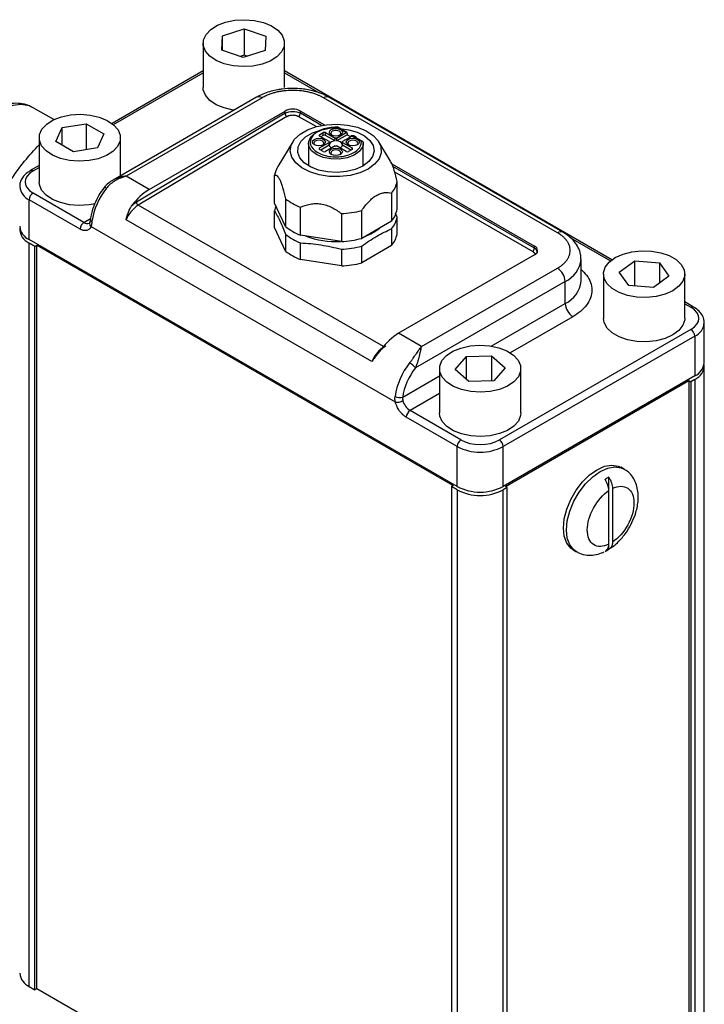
# Model space of a CAD drawing. Header units: inches. Extents: x 2.6 to 57.5, y 0.2 to 40.2.
# Tile 9 of 9: x 49.2 to 53.1, y 21.9 to 27.5. Entities that reach past the tile are written whole.
import ezdxf

# ---------------------------------------------------------------- set-up
doc = ezdxf.new("R2010")
doc.units = ezdxf.units.IN
doc.header["$LTSCALE"] = 4
doc.header["$MEASUREMENT"] = 0

msp = doc.modelspace()

# ---------------------------------------------------------------- linework, layer by layer
at = {"color": 7, "linetype": 'Continuous', "lineweight": 25}
for p, q in [((50.3535, 27.4547), (50.4798, 27.495)), ((50.4798, 27.495), (50.6034, 27.4519)), ((50.4798, 27.495), (50.4798, 27.3419)), ((50.3507, 27.3714), (50.3535, 27.4547)), ((50.3535, 27.3704), (50.3535, 27.4547)), ((50.6034, 27.4519), (50.6006, 27.3686)), ((50.2427, 27.4117), (50.2427, 27.1565)), ((50.4743, 27.3284), (50.3507, 27.3714)), ((50.6006, 27.3686), (50.4743, 27.3284)), ((50.7114, 27.1565), (50.7114, 27.4117)), ((50.4798, 27.3419), (50.4567, 27.3345)), ((50.4974, 27.3357), (50.4798, 27.3419)), ((50.2427, 27.2512), (49.7185, 26.9486)), ((52.5975, 26.1624), (50.7114, 27.2512)), ((50.5512, 27.1), (49.7239, 26.6225)), ((50.5824, 27.0969), (49.7993, 26.6449)), ((52.2844, 26.3185), (50.936, 27.0969)), ((52.3157, 26.3216), (50.9672, 27.1)), ((49.3833, 26.9707), (49.2643, 27.0395)), ((50.715, 27.0072), (49.8582, 26.4953)), ((50.7258, 26.9889), (49.869, 26.4771)), ((49.9319, 26.5683), (50.715, 27.0204)), ((50.715, 27.0072), (50.715, 27.0204)), ((50.8034, 27.0204), (50.9426, 26.9401)), ((50.8034, 27.0079), (50.8034, 27.0204)), ((49.3932, 26.8443), (49.4297, 26.9249)), ((49.4297, 26.9249), (49.5689, 26.9469)), ((49.4297, 26.8234), (49.4297, 26.9249)), ((49.5689, 26.9469), (49.6715, 26.8884)), ((49.5689, 26.9469), (49.5689, 26.7973)), ((51.013, 26.9266), (51.0665, 26.8957)), ((51.0715, 26.8961), (51.0151, 26.9287)), ((49.298, 26.8663), (49.298, 26.6111)), ((49.6715, 26.8884), (49.635, 26.8078)), ((49.7667, 26.6472), (49.7667, 26.8663)), ((50.9134, 26.8836), (50.9343, 26.8957)), ((50.9682, 26.8439), (50.9134, 26.8756)), ((50.9343, 26.8796), (50.9204, 26.8715)), ((50.9343, 26.8796), (50.9343, 26.8957)), ((50.9482, 26.8957), (51.003, 26.864)), ((50.9482, 26.8796), (50.9482, 26.8957)), ((51.003, 26.8479), (50.9482, 26.8796)), ((51.003, 26.8479), (51.003, 26.864)), ((51.0117, 26.864), (51.0665, 26.8957)), ((51.0735, 26.8836), (51.0117, 26.8479)), ((51.0117, 26.864), (51.0117, 26.8479)), ((51.1013, 26.8756), (51.0465, 26.8439)), ((51.0735, 26.8916), (51.0735, 26.8836)), ((51.0735, 26.8836), (51.0944, 26.8715)), ((51.0923, 26.8744), (51.0909, 26.8736)), ((51.1013, 26.8756), (51.1549, 26.8446)), ((51.1626, 26.8435), (51.1063, 26.8761)), ((51.1173, 26.8744), (51.1201, 26.8727)), ((51.1253, 26.865), (51.1253, 26.8655)), ((49.4958, 26.7857), (49.3932, 26.8443)), ((49.635, 26.8078), (49.4958, 26.7857)), ((50.7595, 26.8432), (50.6729, 26.6999)), ((50.8499, 26.8334), (50.8499, 26.7043)), ((50.9134, 26.8073), (50.9682, 26.8389)), ((50.9343, 26.7872), (50.9134, 26.7992)), ((50.9682, 26.8228), (50.9204, 26.7952)), ((51.003, 26.8188), (50.9482, 26.7872)), ((50.9682, 26.8439), (50.9682, 26.8389)), ((50.9682, 26.8228), (50.9682, 26.8389)), ((51.0665, 26.7872), (51.0117, 26.8188)), ((51.0465, 26.8389), (51.0465, 26.8439)), ((51.0465, 26.8389), (51.1013, 26.8073)), ((51.0465, 26.8228), (51.0465, 26.8389)), ((51.0944, 26.7952), (51.0465, 26.8228)), ((51.1013, 26.7992), (51.0805, 26.7872)), ((51.1645, 26.8391), (51.1641, 26.8243)), ((51.1649, 26.7043), (51.1649, 26.8334)), ((51.3232, 26.7308), (51.2552, 26.8432)), ((49.298, 26.7058), (49.2471, 26.6765)), ((51.3304, 26.7162), (52.1518, 26.242)), ((49.9319, 26.5683), (49.7993, 26.6449)), ((50.6545, 26.49), (50.6545, 26.6508)), ((51.3603, 26.4534), (51.3603, 26.6142)), ((49.5562, 26.378), (49.2628, 26.5474)), ((50.7176, 26.5147), (50.7176, 26.354)), ((51.3289, 26.5464), (51.3289, 26.3857)), ((49.2407, 26.279), (49.2407, 26.5091)), ((49.5341, 26.3397), (49.2407, 26.5091)), ((50.7176, 26.354), (50.6545, 26.49)), ((50.8035, 26.3044), (50.8035, 26.4652)), ((50.6545, 26.349), (50.6545, 26.4455)), ((51.0391, 26.4287), (51.0391, 26.268)), ((51.1564, 26.2861), (51.1564, 26.4469)), ((51.3603, 26.4089), (51.3504, 26.4322)), ((51.3603, 26.3124), (51.3603, 26.4089)), ((51.3507, 25.341), (49.5963, 26.3538)), ((51.2143, 25.5765), (49.7987, 26.3938)), ((50.7176, 26.2129), (50.6545, 26.349)), ((51.3289, 26.3857), (51.1564, 26.2861)), ((51.3289, 26.3412), (51.3289, 26.2446)), ((50.7176, 26.3095), (50.7176, 26.2129)), ((51.0391, 26.268), (50.8035, 26.3044)), ((51.7063, 24.8556), (49.2407, 26.279)), ((49.2739, 26.2402), (49.241, 26.2592)), ((49.241, 21.9724), (49.241, 26.2592)), ((49.2739, 26.2402), (49.2845, 26.2464)), ((49.2739, 21.9534), (49.2739, 26.2402)), ((49.2845, 26.2464), (51.6837, 24.8613)), ((49.2845, 21.9595), (49.2845, 26.2464)), ((50.8035, 26.1634), (50.8035, 26.2599)), ((51.3289, 26.2446), (51.1564, 26.1451)), ((51.1564, 26.1451), (51.1564, 26.2416)), ((52.1518, 26.2294), (52.1518, 26.242)), ((51.0391, 26.2235), (51.0391, 26.1269)), ((52.1518, 26.1909), (51.3687, 25.7389)), ((51.0391, 26.1269), (50.8035, 26.1634)), ((51.5013, 25.6623), (52.2844, 26.1144)), ((52.4201, 26.0389), (52.4201, 26.1654)), ((52.6407, 26.0917), (52.7295, 26.1574)), ((52.7295, 26.1574), (52.8724, 26.1458)), ((52.7295, 26.0116), (52.7295, 26.1574)), ((52.8724, 26.1458), (52.9266, 26.0686)), ((52.8724, 26.1458), (52.8724, 26.0285)), ((52.5493, 26.0801), (52.5493, 25.8249)), ((52.6948, 26.0144), (52.6407, 26.0917)), ((52.9266, 26.0686), (52.8378, 26.0029)), ((53.018, 25.8249), (53.018, 26.0801)), ((52.3286, 26.0379), (51.4658, 25.5398)), ((52.3286, 25.9113), (52.3286, 26.0379)), ((52.8378, 26.0029), (52.6948, 26.0144)), ((53.0688, 25.8903), (53.018, 25.9196)), ((53.1302, 25.5694), (53.1302, 25.7994)), ((51.5013, 25.6623), (51.3687, 25.7389)), ((53.0532, 25.7612), (51.9494, 25.124)), ((53.0753, 25.7229), (51.9715, 25.0857)), ((53.0753, 25.7229), (53.0753, 25.4928)), ((51.252, 25.624), (51.2598, 25.6326)), ((51.6948, 25.5305), (51.7605, 25.6047)), ((51.7605, 25.6047), (51.9047, 25.6089)), ((51.7605, 25.4718), (51.7605, 25.6047)), ((51.9047, 25.6089), (51.9831, 25.539)), ((51.9047, 25.6089), (51.9047, 25.4644)), ((53.13, 21.2629), (53.13, 25.5498)), ((51.6046, 25.5348), (51.6046, 25.2796)), ((51.7732, 25.4606), (51.6948, 25.5305)), ((51.9831, 25.539), (51.9173, 25.4648)), ((53.0753, 25.4928), (51.9715, 24.8556)), ((52.0733, 25.2796), (52.0733, 25.5348)), ((51.9173, 25.4648), (51.7732, 25.4606)), ((51.9842, 24.8556), (53.0414, 25.4659)), ((53.0414, 25.4659), (53.052, 25.4598)), ((53.0414, 25.4659), (53.0414, 21.179)), ((53.075, 25.473), (53.052, 25.4598)), ((53.052, 25.4598), (53.052, 21.1729)), ((53.075, 25.473), (53.075, 21.1862)), ((51.7284, 25.124), (51.435, 25.2934)), ((51.7063, 25.0857), (51.4129, 25.2551)), ((51.7063, 24.8556), (51.7063, 25.0857)), ((51.9715, 24.8556), (51.9715, 25.0857)), ((52.668, 24.9559), (52.6503, 24.9662)), ((52.58, 24.8316), (52.58, 24.9092)), ((51.6837, 24.8613), (51.6731, 24.8552)), ((51.706, 24.8362), (51.6731, 24.8552)), ((51.6731, 24.8552), (51.6731, 20.5739)), ((51.9948, 24.8495), (51.9719, 24.8362)), ((51.9719, 20.5494), (51.9719, 24.8362)), ((51.9948, 24.8495), (51.9842, 24.8556)), ((51.9948, 20.5627), (51.9948, 24.8495)), ((52.58, 24.5223), (52.58, 24.8316)), ((52.6012, 24.8439), (52.6012, 24.5345)), ((52.3753, 24.4898), (52.393, 24.4796)), ((52.58, 24.4938), (52.58, 24.5223)), ((49.241, 21.9724), (49.2739, 21.9534)), ((49.2845, 21.9595), (49.2739, 21.9534)), ((51.6731, 20.5806), (49.2845, 21.9595))]:
    msp.add_line(p, q, dxfattribs=at)
at = {"color": 8, "linetype": 'Continuous', "lineweight": 25}
for p, q in [((49.7261, 26.9424), (50.2427, 27.2406)), ((50.7114, 27.2406), (50.9121, 27.1248)), ((50.793, 26.9896), (50.8956, 26.9303)), ((50.9257, 26.9372), (50.8034, 27.0079)), ((50.9134, 26.8756), (50.9134, 26.8836)), ((50.9134, 26.7992), (50.9134, 26.8073)), ((51.1013, 26.7992), (51.1013, 26.8073)), ((49.2628, 26.6749), (49.298, 26.6953)), ((52.1518, 26.2294), (51.336, 26.7004)), ((51.346, 26.6703), (52.1414, 26.2112)), ((51.2813, 25.6618), (49.869, 26.4771)), ((49.5562, 26.378), (49.594, 26.3998)), ((52.3586, 26.2897), (52.5898, 26.1562)), ((51.9021, 25.6651), (52.3286, 25.9113)), ((53.018, 25.9091), (53.0532, 25.8887)), ((52.3728, 25.8347), (52.0116, 25.6262)), ((51.3925, 25.3709), (51.6046, 25.4933)), ((51.6046, 25.3912), (51.435, 25.2934)), ((51.706, 24.8362), (51.706, 20.5757))]:
    msp.add_line(p, q, dxfattribs=at)
at = {"color": 7, "linetype": 'Continuous', "lineweight": 25, "flags": 128}
for points in [[(50.4725, 27.2764), (50.4166, 27.281), (50.3642, 27.2931), (50.3183, 27.3121), (50.2816, 27.337), (50.2563, 27.3661), (50.2439, 27.3979), (50.245, 27.4306), (50.2595, 27.4621), (50.2867, 27.4907), (50.325, 27.5147), (50.3721, 27.5327), (50.4253, 27.5436), (50.4815, 27.547), (50.5375, 27.5424), (50.5899, 27.5303), (50.6358, 27.5112), (50.6724, 27.4864), (50.6977, 27.4572), (50.7102, 27.4254), (50.7091, 27.3928), (50.6946, 27.3613), (50.6673, 27.3327), (50.6291, 27.3087), (50.582, 27.2907), (50.5288, 27.2797), (50.4725, 27.2764)], [(50.4213, 27.0251), (50.4166, 27.0258), (50.3642, 27.0379), (50.3183, 27.057), (50.2816, 27.0818), (50.2563, 27.111), (50.2439, 27.1428), (50.2427, 27.1565)], [(49.473, 26.7354), (49.4205, 26.7474), (49.3745, 26.7663), (49.3376, 26.791), (49.312, 26.8201), (49.2993, 26.8519), (49.3001, 26.8845), (49.3144, 26.9161), (49.3414, 26.9447), (49.3794, 26.9689), (49.4264, 26.987), (49.4795, 26.9981), (49.5357, 27.0016), (49.5917, 26.9972), (49.6442, 26.9852), (49.6902, 26.9663), (49.7271, 26.9416), (49.7526, 26.9125), (49.7654, 26.8807), (49.7646, 26.8481), (49.7503, 26.8166), (49.7233, 26.7879), (49.6853, 26.7638), (49.6383, 26.7456), (49.5852, 26.7345), (49.529, 26.731), (49.473, 26.7354)], [(51.193, 26.686), (51.1452, 26.6642), (51.09, 26.6493), (51.0303, 26.6422), (50.9693, 26.6432), (50.9104, 26.6523), (50.8568, 26.669), (50.8113, 26.6924), (50.7763, 26.7213), (50.7538, 26.754), (50.7449, 26.7888), (50.7503, 26.8238), (50.7694, 26.8572), (50.8014, 26.8872), (50.8445, 26.9121), (50.8964, 26.9306), (50.9543, 26.9416), (51.015, 26.9447), (51.0753, 26.9396), (51.132, 26.9266), (51.1819, 26.9064), (51.2224, 26.8801), (51.2514, 26.8491), (51.2671, 26.8152), (51.2689, 26.78), (51.2566, 26.7455), (51.2308, 26.7136), (51.193, 26.686)], [(51.1631, 26.7033), (51.1195, 26.6838), (51.0688, 26.6711), (51.0143, 26.6661), (50.9593, 26.6691), (50.9074, 26.6799), (50.8617, 26.6978), (50.8252, 26.7217), (50.8002, 26.7501), (50.7881, 26.7812), (50.7898, 26.8131), (50.8052, 26.8437), (50.8334, 26.8711), (50.8724, 26.8937), (50.9199, 26.9099), (50.9271, 26.9116)], [(50.8499, 26.8334), (50.8511, 26.8444), (50.8638, 26.8708), (50.8896, 26.8938), (50.9261, 26.9113), (50.97, 26.9217), (51.0172, 26.9241)], [(50.9809, 26.8824), (50.9728, 26.8894), (50.97, 26.8977), (50.9728, 26.9059), (50.9809, 26.9129), (50.9931, 26.9176), (51.0074, 26.9193), (51.0217, 26.9176), (51.0338, 26.9129), (51.0419, 26.9059), (51.0448, 26.8977), (51.0419, 26.8894), (51.0338, 26.8824), (51.0217, 26.8777), (51.0074, 26.8761), (50.9931, 26.8777), (50.9809, 26.8824)], [(51.0308, 26.9196), (51.082, 26.9128), (51.1312, 26.8983), (51.1726, 26.8773), (51.2036, 26.8509), (51.2223, 26.8209), (51.2275, 26.7892), (51.2189, 26.7577), (51.1969, 26.7285), (51.1631, 26.7033)], [(50.8835, 26.8261), (50.8754, 26.8332), (50.8725, 26.8414), (50.8754, 26.8497), (50.8835, 26.8567), (50.8956, 26.8614), (50.9099, 26.863), (50.9243, 26.8614), (50.9364, 26.8567), (50.9445, 26.8497), (50.9473, 26.8414), (50.9445, 26.8332), (50.9364, 26.8261), (50.9243, 26.8215), (50.9099, 26.8198), (50.8956, 26.8215), (50.8835, 26.8261)], [(50.9333, 26.8245), (50.9372, 26.8285), (50.9395, 26.835), (50.9372, 26.8415), (50.9308, 26.847), (50.9212, 26.8507), (50.9099, 26.852), (50.8986, 26.8507), (50.8891, 26.847), (50.8827, 26.8415), (50.8804, 26.835), (50.8827, 26.8285), (50.8866, 26.8245)], [(51.0307, 26.8808), (51.0347, 26.8847), (51.0369, 26.8912), (51.0347, 26.8978), (51.0283, 26.9033), (51.0187, 26.907), (51.0074, 26.9083), (50.9961, 26.907), (50.9865, 26.9033), (50.9801, 26.8978), (50.9778, 26.8912), (50.9801, 26.8847), (50.984, 26.8808)], [(51.0784, 26.8261), (51.0703, 26.8332), (51.0674, 26.8414), (51.0703, 26.8497), (51.0784, 26.8567), (51.0905, 26.8614), (51.1048, 26.863), (51.1191, 26.8614), (51.1313, 26.8567), (51.1394, 26.8497), (51.1422, 26.8414), (51.1394, 26.8332), (51.1313, 26.8261), (51.1191, 26.8215), (51.1048, 26.8198), (51.0905, 26.8215), (51.0784, 26.8261)], [(51.1281, 26.8245), (51.1321, 26.8285), (51.1343, 26.835), (51.1321, 26.8415), (51.1257, 26.847), (51.1161, 26.8507), (51.1048, 26.852), (51.0935, 26.8507), (51.0839, 26.847), (51.0775, 26.8415), (51.0753, 26.835), (51.0775, 26.8285), (51.0815, 26.8245)], [(50.9809, 26.7699), (50.9728, 26.7769), (50.97, 26.7852), (50.9728, 26.7934), (50.9809, 26.8004), (50.9931, 26.8051), (51.0074, 26.8068), (51.0217, 26.8051), (51.0338, 26.8004), (51.0419, 26.7934), (51.0448, 26.7852), (51.0419, 26.7769), (51.0338, 26.7699), (51.0217, 26.7652), (51.0074, 26.7636), (50.9931, 26.7652), (50.9809, 26.7699)], [(51.0307, 26.7683), (51.0347, 26.7722), (51.0369, 26.7787), (51.0347, 26.7853), (51.0283, 26.7908), (51.0187, 26.7945), (51.0074, 26.7958), (50.9961, 26.7945), (50.9865, 26.7908), (50.9801, 26.7853), (50.9778, 26.7787), (50.9801, 26.7722), (50.984, 26.7683)], [(49.6199, 26.4856), (49.5852, 26.4793), (49.529, 26.4759), (49.473, 26.4802), (49.4205, 26.4922), (49.3745, 26.5112), (49.3376, 26.5359), (49.312, 26.565), (49.2993, 26.5967), (49.298, 26.6111)], [(52.6394, 25.9735), (52.5994, 25.9965), (52.5701, 26.0244), (52.5532, 26.0555), (52.5497, 26.088), (52.5597, 26.1201), (52.5828, 26.1499), (52.6176, 26.1756), (52.662, 26.1958), (52.7135, 26.2092), (52.769, 26.2152), (52.8254, 26.2132), (52.8794, 26.2036), (52.9278, 26.1868), (52.9678, 26.1638), (52.9972, 26.1359), (53.0141, 26.1048), (53.0176, 26.0722), (53.0075, 26.0401), (52.9844, 26.0103), (52.9497, 25.9846), (52.9053, 25.9645), (52.8538, 25.951), (52.7982, 25.9451), (52.7418, 25.947), (52.6878, 25.9566), (52.6394, 25.9735)], [(53.018, 25.8249), (53.0176, 25.817), (53.0075, 25.7849), (52.9844, 25.7552), (52.9497, 25.7295), (52.9053, 25.7093), (52.8538, 25.6958), (52.7982, 25.6899), (52.7418, 25.6918), (52.6878, 25.7015), (52.6394, 25.7183), (52.5994, 25.7413), (52.5701, 25.7692), (52.5532, 25.8003), (52.5493, 25.8249)], [(51.7321, 25.4143), (51.6853, 25.4326), (51.6474, 25.4568), (51.6206, 25.4855), (51.6066, 25.5171), (51.606, 25.5497), (51.6189, 25.5814), (51.6447, 25.6105), (51.6817, 25.6351), (51.7279, 25.6539), (51.7805, 25.6658), (51.8365, 25.67), (51.8927, 25.6664), (51.9457, 25.6552), (51.9925, 25.6369), (52.0304, 25.6127), (52.0572, 25.584), (52.0713, 25.5524), (52.0719, 25.5198), (52.0589, 25.4881), (52.0332, 25.459), (51.9961, 25.4344), (51.95, 25.4156), (51.8973, 25.4037), (51.8413, 25.3995), (51.7852, 25.4031), (51.7321, 25.4143)], [(52.0733, 25.2796), (52.0719, 25.2647), (52.0589, 25.2329), (52.0332, 25.2039), (51.9961, 25.1792), (51.95, 25.1604), (51.8973, 25.1486), (51.8413, 25.1443), (51.7852, 25.1479), (51.7321, 25.1591), (51.6853, 25.1774), (51.6474, 25.2016), (51.6206, 25.2303), (51.6066, 25.2619), (51.6046, 25.2796)], [(52.3753, 24.4898), (52.3608, 24.5002), (52.3376, 24.5294), (52.3232, 24.5686), (52.3183, 24.6157), (52.3232, 24.6685), (52.3376, 24.7243), (52.3608, 24.7802), (52.3916, 24.8336), (52.4284, 24.8816), (52.4695, 24.9219), (52.5128, 24.9525), (52.5561, 24.9719), (52.5972, 24.979), (52.634, 24.9735), (52.6503, 24.9662)]]:
    msp.add_lwpolyline(points, dxfattribs=at)
at = {"color": 8, "linetype": 'Continuous', "lineweight": 25, "flags": 128}
for points in [[(49.2643, 27.0395), (49.2397, 27.0505), (49.1953, 27.0578), (49.1464, 27.0522), (49.0947, 27.0338), (49.042, 27.0034), (48.9903, 26.962), (48.9414, 26.9112), (48.8971, 26.8527), (48.859, 26.7887), (48.8284, 26.7215), (48.8065, 26.6536), (48.7941, 26.5873), (48.7916, 26.5251), (48.7991, 26.4692), (48.8163, 26.4217), (48.8427, 26.3842), (48.8724, 26.3607)], [(51.1641, 26.8243), (51.1604, 26.8118), (51.1423, 26.7865), (51.112, 26.7654), (51.0722, 26.7505), (51.0265, 26.7431), (50.9791, 26.7439), (50.9342, 26.7529), (50.896, 26.7691), (50.8679, 26.7912), (50.8525, 26.817), (50.8499, 26.8334)], [(49.6861, 26.5759), (49.682, 26.5781), (49.6785, 26.5796), (49.6758, 26.5804), (49.6738, 26.5804), (49.673, 26.5799)], [(52.3933, 24.4794), (52.3785, 24.49), (52.3553, 24.5192), (52.3409, 24.5584), (52.336, 24.6055), (52.3409, 24.6583), (52.3553, 24.7141), (52.3785, 24.77), (52.4092, 24.8234), (52.4461, 24.8714), (52.4872, 24.9117), (52.5305, 24.9423), (52.5738, 24.9617), (52.6149, 24.9688), (52.6517, 24.9633), (52.6686, 24.9556)]]:
    msp.add_lwpolyline(points, dxfattribs=at)
at = {"color": 7, "linetype": 'Continuous', "lineweight": 25}
for centre, radius, start, end in [((50.5641, 27.0714), 0.0314, 54.3824, 114.3071), ((50.7592, 26.9351), 0.0961, 62.6097, 117.3903), ((50.7383, 27.0087), 0.0234, 183.6388, 237.5208), ((50.7803, 27.0089), 0.0231, 303.2297, 357.3477), ((50.9149, 26.8796), 0.0043, 110.7834, 249.2166), ((50.9413, 26.8822), 0.0151, 62.6097, 117.3903), ((50.9413, 26.8661), 0.0151, 62.6097, 117.3903), ((51.0074, 26.7961), 0.068, 86.3491, 93.6509), ((51.0692, 26.8923), 0.0043, 350.786, 129.2033), ((51.1048, 26.8502), 0.0272, 62.6097, 117.3903), ((51.1042, 26.8715), 0.00495, 65.6929, 125.6176), ((51.1167, 26.8649), 0.00857, 1.2164, 66.6407), ((50.9149, 26.8032), 0.0043, 110.7834, 249.2166), ((50.9812, 26.8414), 0.0132, 169.0891, 190.9109), ((51.0001, 26.8128), 0.0353, 85.2623, 154.7323), ((50.9915, 26.8304), 0.0244, 197.9646, 250.2892), ((51.0074, 26.8867), 0.068, 266.3491, 273.6509), ((51.0146, 26.8128), 0.0353, 25.2677, 94.7377), ((51.0233, 26.8304), 0.0244, 289.7108, 342.0354), ((51.0335, 26.8414), 0.0132, 349.0891, 10.9109), ((51.0998, 26.8032), 0.0043, 290.7834, 69.2166), ((50.9413, 26.8006), 0.0151, 242.6097, 297.3903), ((51.0735, 26.8006), 0.0151, 242.6097, 297.3903), ((50.7882, 26.6287), 0.1355, 148.3209, 170.6415), ((49.9996, 26.3252), 0.4014, 141.347, 171.7316), ((50.1063, 26.2817), 0.3355, 121.3292, 144.4669), ((51.2184, 26.6389), 0.1441, 320.0872, 350.1159), ((49.2886, 26.5069), 0.048, 122.6055, 177.3945), ((50.9251, 26.775), 0.3328, 231.438, 248.5673), ((49.9726, 26.3182), 0.1897, 123.1116, 156.5236), ((49.8816, 26.4968), 0.0234, 183.6388, 237.5208), ((50.7809, 26.4255), 0.128, 158.028, 170.9949), ((51.0111, 26.9979), 0.5699, 272.8162, 284.7699), ((51.2184, 26.4781), 0.1441, 320.0872, 350.1159), ((51.2184, 26.4337), 0.1441, 320.0872, 350.1159), ((49.2796, 26.3649), 0.0943, 185.6948, 245.6253), ((49.2761, 26.3416), 0.0896, 177.766, 246.9277), ((49.5821, 26.3375), 0.048, 122.6055, 177.3945), ((50.9251, 26.6143), 0.3328, 231.438, 248.5673), ((50.9251, 26.5698), 0.3328, 231.438, 248.5673), ((51.0111, 26.8372), 0.5699, 272.8162, 284.7699), ((51.2184, 26.3371), 0.1441, 320.0872, 350.1159), ((51.0111, 26.7927), 0.5699, 272.8162, 284.7699), ((52.1287, 26.2305), 0.0231, 303.2297, 357.3477), ((52.1421, 26.2165), 0.0273, 290.7834, 69.2166), ((50.9251, 26.4732), 0.3328, 231.438, 248.5673), ((51.0111, 26.6961), 0.5699, 272.8162, 284.7699), ((52.2327, 26.0335), 0.0961, 2.6055, 57.3945), ((52.4246, 25.9157), 0.0961, 182.6055, 237.3945), ((51.5432, 25.4522), 0.3355, 121.3292, 144.4669), ((53.0273, 25.7207), 0.048, 2.6055, 57.3945), ((51.7458, 25.3171), 0.4014, 141.347, 171.7316), ((51.3686, 25.4578), 0.1272, 40.1489, 59.9206), ((53.0422, 25.554), 0.0873, 292.0528, 3.2534), ((53.0364, 25.5787), 0.0943, 294.3747, 354.3052), ((51.3751, 25.4239), 0.0558, 241.5925, 288.1808), ((51.3561, 25.4169), 0.0761, 265.9189, 299.4458), ((51.488, 25.3754), 0.0977, 194.6814, 237.1121), ((51.4609, 25.2529), 0.048, 122.6055, 177.3945), ((51.7543, 25.0835), 0.048, 122.6055, 177.3945), ((51.9235, 25.0835), 0.048, 2.6055, 57.3945), ((51.8389, 25.3416), 0.2882, 242.6097, 297.3903), ((52.6893, 24.6954), 0.2401, 117.0735, 122.9212), ((51.8389, 25.0928), 0.289, 242.6097, 297.3903), ((51.8389, 25.1115), 0.2882, 242.6097, 297.3903), ((52.4495, 24.6953), 0.2401, 297.0735, 302.9212), ((49.28, 22.0585), 0.0946, 185.6948, 245.6253)]:
    msp.add_arc(centre, radius, start, end, dxfattribs=at)
at = {"color": 8, "linetype": 'Continuous', "lineweight": 25}
for centre, radius, start, end in [((50.9543, 27.0714), 0.0314, 65.6929, 125.6176), ((49.2536, 26.6621), 0.0158, 54.4346, 113.7107), ((49.2798, 26.5952), 0.0946, 186.315, 245.5711), ((49.5745, 26.4029), 0.0309, 233.7904, 294.3198), ((49.6109, 26.3711), 0.0226, 161.5235, 229.8511), ((49.6069, 26.3959), 0.0138, 181.5997, 250.5686), ((51.0813, 26.5573), 0.2765, 290.1133, 309.8813), ((51.0053, 26.7464), 0.4787, 248.8711, 273.5428), ((52.3027, 26.2929), 0.0315, 66.0252, 125.5886), ((52.2637, 26.1811), 0.1573, 294.3871, 354.1628), ((52.2637, 26.0544), 0.1572, 294.3747, 354.3052), ((53.0624, 25.8759), 0.0157, 65.7133, 125.6158), ((53.0384, 25.8073), 0.0921, 293.6397, 355.6084), ((51.3931, 25.4979), 0.1953, 127.3576, 156.2576)]:
    msp.add_arc(centre, radius, start, end, dxfattribs=at)
at = {"color": 7, "linetype": 'Continuous', "lineweight": 25}
for points, knots in [([(50.7592, 27.1507), (50.7386, 27.15), (50.7097, 27.149), (50.6683, 27.1425), (50.6341, 27.1349), (50.5962, 27.1221), (50.5683, 27.1104), (50.5546, 27.1016), (50.5516, 27.0997)], [0, 0, 0, 0, 0.27127, 0.381704, 0.563243, 0.749016, 0.946247, 1, 1, 1, 1]), ([(50.936, 27.0969), (50.9338, 27.0982), (50.9294, 27.1006), (50.9226, 27.1042), (50.9156, 27.1075), (50.9083, 27.1108), (50.8968, 27.1155), (50.8804, 27.1214), (50.8583, 27.1276), (50.835, 27.1327), (50.802, 27.1377), (50.7592, 27.1403), (50.7163, 27.1377), (50.6834, 27.1327), (50.66, 27.1276), (50.6379, 27.1214), (50.6198, 27.1149), (50.6051, 27.1087), (50.5934, 27.1031), (50.5861, 27.099), (50.5824, 27.0969)], [0, 0, 0, 0, 0.023336, 0.046629, 0.069911, 0.093212, 0.116565, 0.178302, 0.240092, 0.304403, 0.368768, 0.500006, 0.631244, 0.695555, 0.759919, 0.821657, 0.883446, 0.92231, 0.961113, 1, 1, 1, 1]), ([(50.9669, 27.0998), (50.9657, 27.1006), (50.953, 27.1092), (50.9241, 27.1213), (50.885, 27.1347), (50.8471, 27.1431), (50.8065, 27.1493), (50.7768, 27.1502), (50.7592, 27.1507)], [0, 0, 0, 0, 0.022528, 0.237302, 0.450355, 0.607433, 0.767952, 1, 1, 1, 1]), ([(49.2602, 27.0401), (49.2526, 27.0445), (49.2305, 27.0573), (49.1892, 27.0653), (49.1402, 27.065), (49.0917, 27.0542), (49.0445, 27.0345), (49.0002, 27.0077), (48.9596, 26.9758), (48.9257, 26.9429), (48.8971, 26.9099), (48.8696, 26.8741), (48.8526, 26.8463), (48.8428, 26.8303)], [0, 0, 0, 0, 0.057228, 0.166932, 0.268939, 0.373784, 0.47861, 0.579865, 0.674372, 0.766304, 0.833474, 0.903845, 1, 1, 1, 1]), ([(50.7258, 26.9889), (50.7267, 26.9895), (50.7287, 26.9906), (50.7321, 26.9922), (50.7361, 26.9937), (50.7423, 26.9956), (50.7502, 26.997), (50.7594, 26.9976), (50.7685, 26.9972), (50.7769, 26.9958), (50.784, 26.9937), (50.7889, 26.9918), (50.7917, 26.9903), (50.793, 26.9896)], [0, 0, 0, 0, 0.052807, 0.110427, 0.172871, 0.240209, 0.391537, 0.500059, 0.608835, 0.759895, 0.848708, 0.928714, 1, 1, 1, 1]), ([(51.013, 26.9266), (50.9833, 26.9272), (50.954, 26.9227), (50.9037, 26.9045), (50.8839, 26.8912), (50.8602, 26.8598), (50.8568, 26.8424), (50.8678, 26.8087), (50.882, 26.7933), (50.924, 26.769), (50.9508, 26.7609), (51.0091, 26.7545), (51.0392, 26.7564), (51.0936, 26.7702), (51.1166, 26.7816), (51.1482, 26.8106), (51.156, 26.8275), (51.1549, 26.8446)], [0, 0, 0, 0, 0.125, 0.125, 0.25, 0.25, 0.375, 0.375, 0.5, 0.5, 0.625, 0.625, 0.75, 0.75, 0.875, 0.875, 1, 1, 1, 1]), ([(51.0172, 26.9241), (51.0172, 26.9246), (51.0172, 26.9256), (51.0169, 26.9268), (51.0165, 26.9277), (51.0158, 26.9284), (51.0147, 26.9284), (51.0136, 26.9272), (51.013, 26.9266)], [0, 0, 0, 0, 0.1188498, 0.2415547, 0.3687083, 0.5008445, 0.7132199, 1, 1, 1, 1]), ([(49.1097, 26.5867), (49.1431, 26.6358), (49.1996, 26.719), (49.2694, 26.7945), (49.298, 26.8254)], [0, 0, 0, 0, 0.590735, 1, 1, 1, 1]), ([(51.1549, 26.8446), (51.1555, 26.8448), (51.1567, 26.845), (51.1583, 26.845), (51.1596, 26.8449), (51.1607, 26.8445), (51.1623, 26.8438), (51.1641, 26.8422), (51.1644, 26.8401), (51.1645, 26.8391)], [0, 0, 0, 0, 0.124478, 0.236867, 0.337187, 0.425469, 0.501763, 0.759663, 1, 1, 1, 1]), ([(51.3603, 26.6142), (51.3552, 26.6357), (51.346, 26.6743), (51.3323, 26.715), (51.3249, 26.7263), (51.3223, 26.7303)], [0, 0, 0, 0, 0.45015, 0.80636, 1, 1, 1, 1]), ([(49.2475, 26.6762), (49.2411, 26.6724), (49.2262, 26.6635), (49.2076, 26.6454), (49.1929, 26.6222), (49.1852, 26.6009), (49.1866, 26.5882), (49.187, 26.5847)], [0, 0, 0, 0, 0.1757973, 0.4113315, 0.6536161, 0.9059307, 1, 1, 1, 1]), ([(49.7993, 26.6449), (49.7973, 26.6443), (49.7921, 26.6428), (49.7817, 26.6393), (49.7677, 26.6341), (49.7523, 26.6273), (49.7372, 26.6193), (49.7232, 26.6105), (49.7111, 26.6014), (49.7012, 26.5926), (49.6932, 26.5845), (49.6885, 26.5787), (49.6861, 26.5759)], [0, 0, 0, 0, 0.0466281, 0.1250307, 0.2503318, 0.385259, 0.5005784, 0.6302464, 0.7496505, 0.8357348, 0.9191101, 1, 1, 1, 1]), ([(50.6545, 26.6508), (50.6591, 26.6516), (50.664, 26.6504), (50.672, 26.6435), (50.6747, 26.6403), (50.6803, 26.632), (50.6832, 26.6268), (50.689, 26.6143), (50.6918, 26.6072), (50.6974, 26.5914), (50.7002, 26.5827), (50.7081, 26.5553), (50.713, 26.5355), (50.7176, 26.5147)], [0, 0, 0, 0, 0.25, 0.25, 0.375, 0.375, 0.5, 0.5, 0.625, 0.625, 0.75, 0.75, 1, 1, 1, 1]), ([(49.673, 26.5799), (49.6729, 26.5799), (49.6607, 26.5656), (49.6507, 26.5489), (49.6407, 26.5323)], [0, 0, 0, 0, 0.003927, 1, 1, 1, 1]), ([(49.7238, 26.6224), (49.7145, 26.6166), (49.6953, 26.6047), (49.6805, 26.5883), (49.6729, 26.5799)], [0, 0, 0, 0, 0.487188, 1, 1, 1, 1]), ([(49.6407, 26.5323), (49.6321, 26.5159), (49.6199, 26.4929), (49.607, 26.458), (49.5983, 26.4285), (49.5949, 26.4065), (49.5932, 26.3955)], [0, 0, 0, 0, 0.3661733, 0.5140255, 0.7563564, 1, 1, 1, 1]), ([(51.1564, 26.4469), (51.169, 26.465), (51.1824, 26.4821), (51.2042, 26.505), (51.2118, 26.5121), (51.227, 26.5246), (51.2349, 26.5301), (51.2506, 26.5392), (51.2584, 26.5427), (51.2736, 26.5477), (51.2812, 26.5493), (51.3029, 26.5516), (51.3162, 26.5499), (51.3289, 26.5464)], [0, 0, 0, 0, 0.25, 0.25, 0.375, 0.375, 0.5, 0.5, 0.625, 0.625, 0.75, 0.75, 1, 1, 1, 1]), ([(49.7987, 26.3938), (49.7994, 26.3968), (49.8008, 26.4023), (49.8027, 26.4096), (49.8051, 26.4177), (49.808, 26.4267), (49.8121, 26.4378), (49.8167, 26.4485), (49.822, 26.459), (49.8274, 26.4684), (49.8314, 26.474), (49.8333, 26.4767)], [0, 0, 0, 0, 0.103438, 0.18667, 0.249696, 0.381921, 0.499629, 0.640136, 0.770202, 0.890058, 1, 1, 1, 1]), ([(50.8035, 26.4652), (50.8208, 26.4733), (50.839, 26.4798), (50.8689, 26.4855), (50.8791, 26.4867), (50.9, 26.4872), (50.9107, 26.4865), (50.9322, 26.4832), (50.9428, 26.4805), (50.9637, 26.4736), (50.974, 26.4692), (51.0036, 26.4543), (51.0218, 26.4422), (51.0391, 26.4287)], [0, 0, 0, 0, 0.25, 0.25, 0.375, 0.375, 0.5, 0.5, 0.625, 0.625, 0.75, 0.75, 1, 1, 1, 1]), ([(49.5963, 26.3538), (49.5958, 26.3527), (49.5949, 26.3504), (49.5932, 26.3473), (49.5913, 26.3444), (49.5892, 26.3417), (49.5856, 26.3381), (49.5802, 26.3341), (49.5722, 26.3312), (49.5632, 26.3303), (49.5548, 26.3314), (49.5472, 26.3335), (49.5407, 26.3361), (49.5363, 26.3385), (49.5341, 26.3397)], [0, 0, 0, 0, 0.048984, 0.097724, 0.14639, 0.195159, 0.244202, 0.372023, 0.500031, 0.627852, 0.755859, 0.837333, 0.918445, 1, 1, 1, 1]), ([(49.5893, 26.3784), (49.589, 26.3775), (49.5879, 26.3748), (49.5877, 26.3749), (49.5872, 26.3749), (49.5871, 26.3748)], [0, 0, 0, 0, 0.254774, 0.797824, 1, 1, 1, 1]), ([(49.5932, 26.3955), (49.5926, 26.3915), (49.5915, 26.3844), (49.5901, 26.3802), (49.5895, 26.3784)], [0, 0, 0, 0, 0.569609, 1, 1, 1, 1]), ([(49.6024, 26.3829), (49.6021, 26.3811), (49.6017, 26.3774), (49.6008, 26.3722), (49.5999, 26.3672), (49.5988, 26.3625), (49.5976, 26.358), (49.5967, 26.3552), (49.5963, 26.3538)], [0, 0, 0, 0, 0.168935, 0.33636, 0.502722, 0.668475, 0.834081, 1, 1, 1, 1]), ([(52.2844, 26.1144), (52.2865, 26.1157), (52.2908, 26.1182), (52.2969, 26.1221), (52.3028, 26.1262), (52.3083, 26.1304), (52.3166, 26.137), (52.3267, 26.1465), (52.3376, 26.1592), (52.3463, 26.1727), (52.355, 26.1917), (52.3594, 26.2165), (52.355, 26.2412), (52.3463, 26.2602), (52.3376, 26.2737), (52.3267, 26.2864), (52.3155, 26.2969), (52.3047, 26.3054), (52.295, 26.3122), (52.2879, 26.3164), (52.2844, 26.3185)], [0, 0, 0, 0, 0.023336, 0.046629, 0.069911, 0.093212, 0.116565, 0.178302, 0.240092, 0.304403, 0.368768, 0.500006, 0.631244, 0.695555, 0.759919, 0.821657, 0.883446, 0.92231, 0.961113, 1, 1, 1, 1]), ([(52.4189, 26.1651), (52.4189, 26.1748), (52.4187, 26.198), (52.4054, 26.2334), (52.3823, 26.2688), (52.352, 26.2987), (52.3271, 26.3141), (52.3154, 26.3214)], [0, 0, 0, 0, 0.152556, 0.364708, 0.583373, 0.80531, 1, 1, 1, 1]), ([(53.129, 25.8003), (53.1289, 25.8071), (53.1288, 25.8241), (53.1161, 25.8491), (53.096, 25.8727), (53.0776, 25.8846), (53.0688, 25.8903)], [0, 0, 0, 0, 0.185995, 0.466739, 0.746138, 1, 1, 1, 1]), ([(51.2701, 25.6472), (51.2718, 25.6487), (51.275, 25.6516), (51.28, 25.6556), (51.285, 25.6593), (51.29, 25.6628), (51.2934, 25.6648), (51.2951, 25.6659)], [0, 0, 0, 0, 0.200525, 0.400263, 0.599737, 0.799475, 1, 1, 1, 1]), ([(51.4323, 25.5678), (51.4337, 25.5696), (51.4364, 25.573), (51.4404, 25.5783), (51.4444, 25.5837), (51.4483, 25.5891), (51.4539, 25.5969), (51.4612, 25.6072), (51.4694, 25.6193), (51.4777, 25.6313), (51.4856, 25.6424), (51.4925, 25.6517), (51.4977, 25.6581), (51.5003, 25.6612), (51.5013, 25.6623)], [0, 0, 0, 0, 0.04825, 0.097363, 0.147389, 0.198378, 0.250374, 0.369761, 0.499438, 0.614741, 0.749676, 0.874973, 0.953379, 1, 1, 1, 1]), ([(51.4658, 25.5398), (51.4668, 25.5417), (51.4687, 25.5455), (51.4713, 25.5513), (51.4737, 25.5571), (51.4759, 25.5628), (51.478, 25.5685), (51.4812, 25.5781), (51.4851, 25.5914), (51.4881, 25.6029), (51.4898, 25.61), (51.4907, 25.6139), (51.4922, 25.6204), (51.4941, 25.629), (51.4963, 25.6393), (51.4987, 25.6511), (51.5004, 25.6584), (51.5013, 25.6623)], [0, 0, 0, 0, 0.0430242, 0.0853589, 0.1271202, 0.1684055, 0.209294, 0.2498472, 0.3757769, 0.4989836, 0.5098804, 0.541323, 0.5930587, 0.6647951, 0.7563667, 0.8679089, 1, 1, 1, 1]), ([(51.2701, 25.6472), (51.2688, 25.6455), (51.2661, 25.6419), (51.2619, 25.6364), (51.2573, 25.6307), (51.2524, 25.6246), (51.2472, 25.6182), (51.2414, 25.6111), (51.2348, 25.6031), (51.2282, 25.5948), (51.2212, 25.5859), (51.2169, 25.58), (51.2143, 25.5765)], [0, 0, 0, 0, 0.072212, 0.148782, 0.229807, 0.315373, 0.405551, 0.500401, 0.618084, 0.750325, 0.85242, 1, 1, 1, 1]), ([(51.3507, 25.341), (51.3503, 25.3429), (51.3494, 25.3467), (51.3486, 25.3523), (51.348, 25.358), (51.3479, 25.3636), (51.348, 25.3693), (51.3484, 25.373), (51.3486, 25.3748)], [0, 0, 0, 0, 0.1659192, 0.3315248, 0.4972784, 0.6636401, 0.8310651, 1, 1, 1, 1]), ([(51.4129, 25.2551), (51.4116, 25.2559), (51.409, 25.2574), (51.405, 25.2601), (51.4011, 25.263), (51.3973, 25.2662), (51.3914, 25.2714), (51.3838, 25.2793), (51.3749, 25.2905), (51.3668, 25.3027), (51.3608, 25.3141), (51.3564, 25.3241), (51.3532, 25.3325), (51.3515, 25.3382), (51.3507, 25.341)], [0, 0, 0, 0, 0.048984, 0.097724, 0.14639, 0.195159, 0.244202, 0.372023, 0.500031, 0.627852, 0.755859, 0.837333, 0.918445, 1, 1, 1, 1]), ([(52.6991, 24.6204), (52.7085, 24.6383), (52.7215, 24.6631), (52.735, 24.701), (52.7437, 24.7329), (52.7495, 24.7704), (52.7505, 24.8087), (52.7455, 24.847), (52.7336, 24.8839), (52.7137, 24.9173), (52.6914, 24.9419), (52.674, 24.9511), (52.6683, 24.9541)], [0, 0, 0, 0, 0.147656, 0.20555, 0.301139, 0.39881, 0.502857, 0.610744, 0.720729, 0.831644, 0.944271, 1, 1, 1, 1]), ([(52.58, 24.8316), (52.58, 24.8367), (52.5795, 24.8419), (52.5777, 24.8528), (52.5762, 24.8584), (52.5708, 24.8752), (52.5654, 24.8865), (52.5588, 24.8969)], [0, 0, 0, 0, 0.25, 0.25, 0.5, 0.5, 1, 1, 1, 1]), ([(52.58, 24.9092), (52.5833, 24.9039), (52.5863, 24.8986), (52.5915, 24.8876), (52.5938, 24.8819), (52.5993, 24.8651), (52.6012, 24.854), (52.6012, 24.8439)], [0, 0, 0, 0, 0.25, 0.25, 0.5, 0.5, 1, 1, 1, 1]), ([(52.58, 24.5223), (52.5463, 24.5059), (52.5148, 24.5054), (52.469, 24.5363), (52.4562, 24.5665), (52.4562, 24.6446), (52.469, 24.6895), (52.5148, 24.7733), (52.5463, 24.8091), (52.58, 24.8316)], [0, 0, 0, 0, 0.25, 0.25, 0.5, 0.5, 0.75, 0.75, 1, 1, 1, 1]), ([(52.6012, 24.8439), (52.6349, 24.8602), (52.6663, 24.8608), (52.7122, 24.8299), (52.7249, 24.7997), (52.7249, 24.7216), (52.7122, 24.6767), (52.6663, 24.5929), (52.6349, 24.5571), (52.6012, 24.5345)], [0, 0, 0, 0, 0.25, 0.25, 0.5, 0.5, 0.75, 0.75, 1, 1, 1, 1]), ([(52.5917, 24.5019), (52.6, 24.5076), (52.6178, 24.5198), (52.6417, 24.543), (52.6655, 24.57), (52.6843, 24.5958), (52.6951, 24.6138), (52.6991, 24.6204)], [0, 0, 0, 0, 0.197171, 0.424112, 0.620746, 0.861187, 1, 1, 1, 1]), ([(52.6012, 24.5345), (52.6012, 24.5295), (52.6007, 24.5248), (52.5989, 24.5161), (52.5975, 24.5121), (52.592, 24.5016), (52.5867, 24.4965), (52.58, 24.4938)], [0, 0, 0, 0, 0.25, 0.25, 0.5, 0.5, 1, 1, 1, 1]), ([(52.3941, 24.4806), (52.3997, 24.4771), (52.418, 24.4656), (52.4538, 24.4585), (52.497, 24.46), (52.5296, 24.4676), (52.5471, 24.4766), (52.5512, 24.4788)], [0, 0, 0, 0, 0.122402, 0.396006, 0.653149, 0.918755, 1, 1, 1, 1]), ([(52.5588, 24.4815), (52.5621, 24.4829), (52.5651, 24.4848), (52.5703, 24.4897), (52.5726, 24.4928), (52.5781, 24.5033), (52.58, 24.5122), (52.58, 24.5223)], [0, 0, 0, 0, 0.25, 0.25, 0.5, 0.5, 1, 1, 1, 1])]:
    msp.add_open_spline(points, degree=3, knots=knots, dxfattribs=at)
for points in [[(50.715, 27.0072), (50.7391, 27.0215), (50.7793, 27.0218), (50.8034, 27.0079)], [(49.2628, 26.6749), (49.2018, 26.6397), (49.2018, 26.5826), (49.2628, 26.5474)], [(49.8333, 26.4767), (49.8414, 26.484), (49.8498, 26.4903), (49.8582, 26.4953)], [(50.6545, 26.4455), (50.665, 26.4271), (50.686, 26.3863), (50.7071, 26.3364), (50.7176, 26.3095)], [(51.1564, 26.2416), (51.1851, 26.2624), (51.2426, 26.3002), (51.3001, 26.3288), (51.3289, 26.3412)], [(50.8035, 26.2599), (50.8427, 26.2581), (50.9213, 26.2505), (50.9998, 26.2338), (51.0391, 26.2235)], [(53.0532, 25.7612), (53.1142, 25.7964), (53.1142, 25.8535), (53.0532, 25.8887)], [(51.4658, 25.5398), (51.4263, 25.4895), (51.3994, 25.4276), (51.3925, 25.3709)], [(51.3925, 25.3709), (51.3913, 25.3642), (51.3917, 25.3574), (51.3935, 25.3506)], [(51.7284, 25.124), (51.7894, 25.0888), (51.8884, 25.0888), (51.9494, 25.124)]]:
    msp.add_open_spline(points, degree=3, dxfattribs=at)
at = {"color": 8, "linetype": 'Continuous', "lineweight": 25}
for points, knots in [([(49.7993, 26.6449), (49.7965, 26.6446), (49.7911, 26.6441), (49.7833, 26.643), (49.7761, 26.6417), (49.7694, 26.6403), (49.7632, 26.6387), (49.7575, 26.637), (49.7524, 26.6354), (49.7478, 26.6337), (49.7436, 26.6321), (49.74, 26.6306), (49.7369, 26.6292), (49.7342, 26.6279), (49.732, 26.6268), (49.7303, 26.626), (49.729, 26.6253), (49.7282, 26.6249), (49.7278, 26.6247), (49.7277, 26.6246)], [0, 0, 0, 0, 0.111989, 0.217049, 0.315321, 0.406914, 0.49191, 0.570365, 0.64231, 0.707754, 0.766689, 0.819094, 0.864935, 0.904174, 0.936769, 0.962679, 0.981874, 0.994324, 1, 1, 1, 1]), ([(52.1698, 26.2037), (52.1699, 26.205), (52.17, 26.2107), (52.1649, 26.2202), (52.156, 26.2265), (52.1518, 26.2294)], [0, 0, 0, 0, 0.137008, 0.602322, 1, 1, 1, 1]), ([(52.1414, 26.2112), (52.1452, 26.2085), (52.1511, 26.2043), (52.1545, 26.1973), (52.1556, 26.1931), (52.1552, 26.1908), (52.1551, 26.1904)], [0, 0, 0, 0, 0.453791, 0.700432, 0.947617, 1, 1, 1, 1]), ([(52.4201, 26.1068), (52.4314, 26.096), (52.4558, 26.0727), (52.4772, 26.0321), (52.4853, 25.9878), (52.4774, 25.9434), (52.4543, 25.9019), (52.4197, 25.8648), (52.3881, 25.8446), (52.3728, 25.8347)], [0, 0, 0, 0, 0.127605, 0.275259, 0.426047, 0.576835, 0.72449, 0.866251, 1, 1, 1, 1])]:
    msp.add_open_spline(points, degree=3, knots=knots, dxfattribs=at)

doc.saveas('drawing.dxf')
